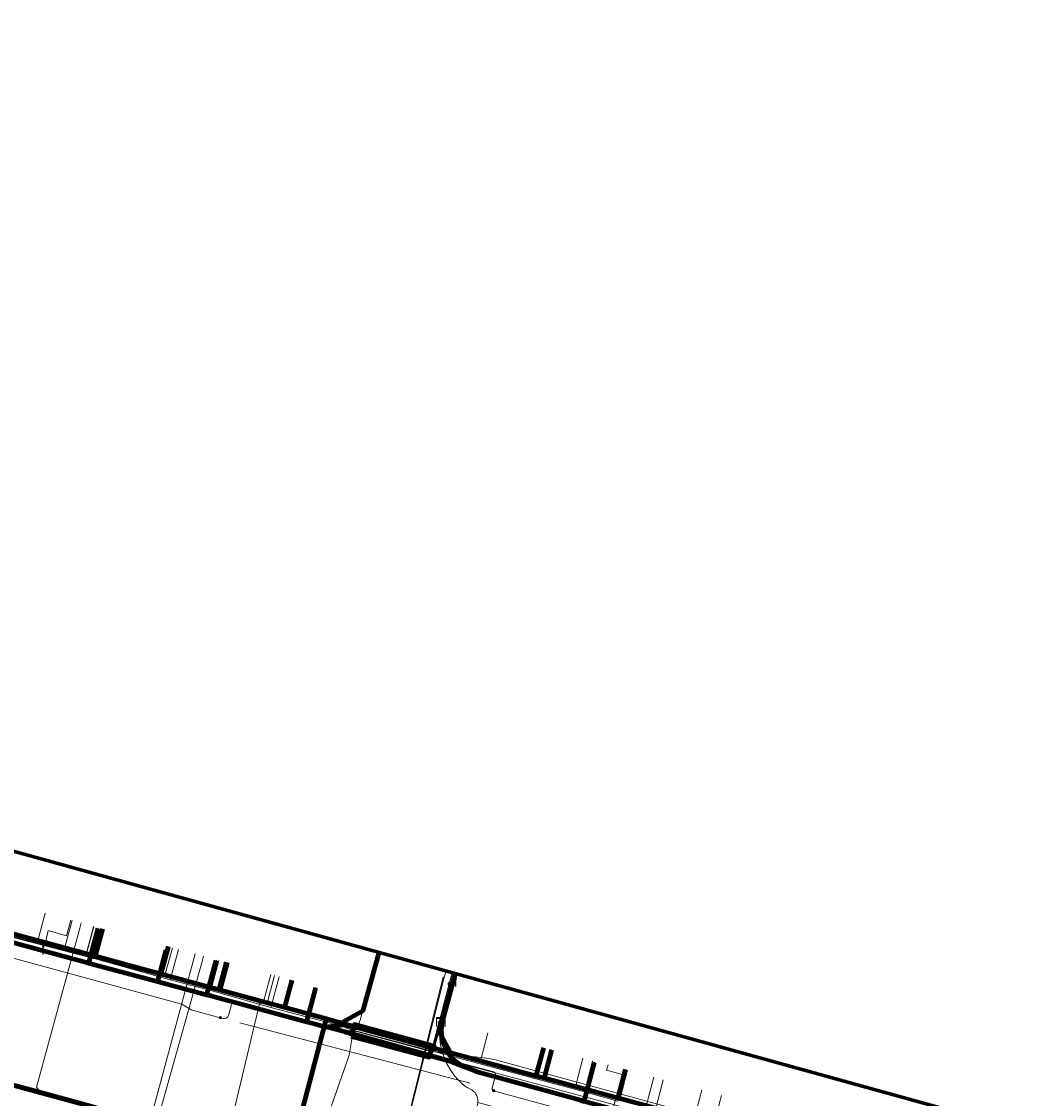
# Model space of a CAD drawing. Extents: x 152558 to 154479, y 462974 to 463683.
# Tile 186 of 256: x 153294 to 153387, y 463583 to 463683. Entities that reach past the tile are written whole.
import ezdxf
from ezdxf.enums import TextEntityAlignment as Align
from ezdxf.lldxf.tags import DXFTag

# ---------------------------------------------------------------- set-up
doc = ezdxf.new("R2010")
doc.units = 0
doc.header["$LTSCALE"] = 0.2
doc.layers.get('0').update_dxf_attribs({"linetype": 'CONTINUOUS'})
for name, color, linetype, lineweight in [('B-RO-KL-DATA_COAXIAAL_17_ZIGGO BV-G', 90, 'KL-DATA-N', 18), ('B-RO-KL-DATA_COAXIAAL_7_ZIGGO BV-G', 90, 'KL-DATA-N', 18), ('B-RO-KL-DATA_HULPSTUK_KPN BV-S', 90, 'CONTINUOUS', 25), ('B-RO-KL-DATA_HULPSTUK_STEDIN NETBEHEER BV-S', 90, 'CONTINUOUS', 25), ('B-RO-KL-DATA_HULPSTUK_ZIGGO BV-S', 90, 'CONTINUOUS', 25), ('B-RO-KL-DATA_KABELBED_KPN BV-G', 90, 'CONTINUOUS', 100), ('B-RO-KL-DATA_KABELBED_ZIGGO BV-G', 90, 'CONTINUOUS', 100), ('B-RO-KL-DATA_MANTELBUIS_BETON_2_KPN BV-G', 90, 'CONTINUOUS', 100), ('B-RO-KL-DATA_MANTELBUIS_PVC_KPN BV-G', 90, 'CONTINUOUS', 100), ('B-RO-KL-DATA_REGGEFIBER OPERATOR BV-G', 90, 'KL-DATA-N', 18), ('B-RO-KL-DATA_STEDIN NETBEHEER BV-G', 90, 'KL-DATA-N', 18), ('B-RO-KL-ET_LS_400 V_STEDIN NETBEHEER BV-G', 190, 'KL-LS-N', 18), ('B-RO-KL-ET_LS_GEMEENTE AMERSFOORT-S', 190, 'CONTINUOUS', 25), ('B-RO-KL-ET_LS_MANTELBUIS_PVC_125_STEDIN NETBEHEER BV-G', 190, 'CONTINUOUS', 100), ('B-RO-KL-ET_MS_10 KV_STEDIN NETBEHEER BV-G', 130, 'KL-MS-N', 18), ('B-RO-KL-ET_MS_MANTELBUIS_PVC_125_STEDIN NETBEHEER BV-G', 130, 'CONTINUOUS', 100), ('B-RO-KL-GAS_LD_HULPSTUK_STEDIN NETBEHEER BV-S', 50, 'CONTINUOUS', 25), ('B-RO-KL-GAS_LD_KOPER_22_0.1 BAR_STEDIN NETBEHEER BV-G', 50, 'KL-GAS-LD-N', 18), ('B-RO-KL-GAS_LD_PE_32_0.1 BAR_STEDIN NETBEHEER BV-G', 50, 'KL-GAS-LD-N', 18), ('B-RO-KL-GAS_LD_PE_40_0.1 BAR_STEDIN NETBEHEER BV-G', 50, 'KL-GAS-LD-N', 18), ('B-RO-KL-GAS_LD_PVC_110_0.1 BAR_STEDIN NETBEHEER BV-G', 50, 'KL-GAS-LD-N', 18), ('B-RO-KL-GAS_LD_PVC_160_0.1 BAR_STEDIN NETBEHEER BV-G', 50, 'KL-GAS-LD-N', 18), ('B-RO-KL-GAS_LD_PVC_63_0.1 BAR_STEDIN NETBEHEER BV-G', 50, 'KL-GAS-LD-N', 18), ('B-RO-KL-GAS_LD_STAAL_34_0.1 BAR_STEDIN NETBEHEER BV-G', 50, 'KL-GAS-LD-N', 18), ('B-RO-KL-WATER_100_VITENS-G', 170, 'KL-WATER-N', 18), ('B-RO-KL-WATER_HULPSTUK_VITENS-S', 170, 'CONTINUOUS', 25), ('B-RO-OG-INFO_ORIENTATIEPOLYGOON-GV', 7, 'CONTINUOUS', 70), ('B-RO-OG-INFO_REGGEFIBER OPERATOR BV-G', 7, 'CONTINUOUS', 18)]:
    doc.layers.add(name, color=color, linetype=linetype, lineweight=lineweight)
doc.styles.add('NLCS-ISO', font='NLCS-ISO.ttf')
tags = doc.linetypes.add('KL-DATA-N', pattern='A,4,-1,[101,NLCS.SHX,S=0.5,R=0,X=0,Y=0],-1,4,-1,["D",Standard,S=1,R=0,X=-0.25,Y=-0.5],-1.5', length=12.5).pattern_tags.tags
tags[18] = DXFTag(74, 10)
tags = doc.linetypes.add('KL-GAS-LD-N', pattern='A,4,-1,[69,NLCS.SHX,S=0.5,R=0,X=0,Y=0],-1,4,-1,["L",Standard,S=1,R=0,X=0.25,Y=-0.5],-2', length=13).pattern_tags.tags
tags[18] = DXFTag(74, 10)
tags = doc.linetypes.add('KL-LS-N', pattern='A,4,-1,[103,NLCS.SHX,S=0.75,R=0,X=0,Y=0],-1,4,-1,["L",Standard,S=1,R=0,X=0,Y=-0.5],-2', length=13).pattern_tags.tags
tags[18] = DXFTag(74, 10)
tags = doc.linetypes.add('KL-MS-N', pattern='A,4,-1,[103,NLCS.SHX,S=0.75,R=0,X=0,Y=0],-1,4,-1,["M",Standard,S=1,R=0,X=0,Y=-0.5],-2', length=13).pattern_tags.tags
tags[18] = DXFTag(74, 10)
doc.linetypes.add('KL-WATER-N', pattern='A,7,-0.5,[168,NLCS.SHX,S=0.75,R=0,X=0.75,Y=0],-2', length=9.5)

# ---------------------------------------------------------------- blocks, each defined once
blk = doc.blocks.new('SKL-WTB_HULP_MOF-SO')
at = {"linetype": 'ByBlock', "lineweight": 18}
h = blk.add_hatch(color=0, dxfattribs=at)
h.dxf.hatch_style = 1
h.paths.add_polyline_path([(-0.5625, 0, 1), (0.5625, 0, 1)])
at = {"color": 0, "linetype": 'ByBlock', "lineweight": 18}
blk.add_circle((0, 0), 0.5625, dxfattribs=at)
at = {"color": 0, "linetype": 'ByBlock', "lineweight": 18, "style": 'NLCS-ISO', "flags": 1}
for tag, p in [('TYPE', (1.5, 0)), ('OMSCHRIJVING', (1.5, -3)), ('LABEL', (1.5, -1.5))]:
    blk.add_attdef(tag, p, '', height=1, dxfattribs=at)
blk = doc.blocks.new('SKL-WTB_HULP_T STUK-SO')
at = {"color": 0, "linetype": 'ByBlock', "lineweight": 18}
blk.add_circle((0, 0), 1, dxfattribs=at)
at = {"color": 0, "linetype": 'ByBlock', "lineweight": -2, "style": 'NLCS-ISO'}
blk.add_text('T', height=1, dxfattribs=at).set_placement((0, 0), align=Align.MIDDLE_CENTER)
at = {"color": 0, "linetype": 'ByBlock', "lineweight": 18, "style": 'NLCS-ISO', "flags": 1}
for tag, p in [('TYPE', (1.5, 0)), ('OMSCHRIJVING', (1.5, -3)), ('LABEL', (1.5, -1.5))]:
    blk.add_attdef(tag, p, '', height=1, dxfattribs=at)
blk = doc.blocks.new('SKL-WTB_HULP_KAST-SO')
at = {"color": 0, "linetype": 'ByBlock', "lineweight": 18}
for points in [[(-2, 2), (2, 2), (2, 1.68), (-2, 1.68)], [(-2, 1.52), (2, 1.52), (2, -2), (-2, -2)]]:
    blk.add_lwpolyline(points, close=True, dxfattribs=at)
at = {"color": 0, "linetype": 'ByBlock', "lineweight": 18, "style": 'NLCS-ISO'}
blk.add_text('kast', height=1.5, dxfattribs=at).set_placement((0, 0), align=Align.MIDDLE_CENTER)
at = {"color": 0, "linetype": 'ByBlock', "lineweight": 18, "style": 'NLCS-ISO', "flags": 1}
for tag, p in [('TYPE', (2.5, 0)), ('OMSCHRIJVING', (2.5, -3)), ('LABEL', (2.5, -1.5))]:
    blk.add_attdef(tag, p, '', height=1, dxfattribs=at)
blk = doc.blocks.new('SKL-WTB_HULP_AFSLUITER-SO')
at = {"color": 0, "linetype": 'ByBlock', "lineweight": 18}
blk.add_lwpolyline([(0, 0.8), (0, -0.8)], dxfattribs=at)
blk.add_circle((0, 0), 1, dxfattribs=at)
at = {"color": 0, "linetype": 'ByBlock', "lineweight": 18, "style": 'NLCS-ISO', "flags": 1}
for tag, p in [('TYPE', (1.5, 0)), ('OMSCHRIJVING', (1.5, -3)), ('LABEL', (1.5, -1.5))]:
    blk.add_attdef(tag, p, '', height=1, dxfattribs=at)
blk = doc.blocks.new('SKL-WTB_HULP_OVERIG-SO')
at = {"color": 0, "linetype": 'ByBlock', "lineweight": 18}
for points in [[(-0.14, 0.14), (0.14, -0.14)], [(0.14, 0.14), (-0.14, -0.14)]]:
    blk.add_lwpolyline(points, dxfattribs=at)
at = {"color": 0, "linetype": 'ByBlock', "lineweight": 18, "style": 'NLCS-ISO', "flags": 1}
for tag, p in [('TYPE', (1.5, 0)), ('OMSCHRIJVING', (1.5, -3)), ('LABEL', (1.5, -1.5))]:
    blk.add_attdef(tag, p, '', height=1, dxfattribs=at)
blk = doc.blocks.new('SKL-ET_LS_MAST-SO')
for p, q in [((-0.05, 2.07), (0.05, 2.07)), ((-0.05, -2), (0.05, -2))]:
    blk.add_line(p, q)
for points in [[(-0.18, 1.76), (-0.22, 1.76), (-0.22, 1.84), (-0.18, 1.84), (-0.18, 1.79)], [(-0.18, 1.49), (-0.22, 1.49), (-0.22, 1.57), (-0.18, 1.57), (-0.18, 1.52)], [(-0.18, 1.79), (-0.05, 1.79)], [(-0.18, 1.76), (-0.05, 1.76)], [(-0.18, 1.52), (-0.05, 1.52)], [(-0.18, 1.49), (-0.05, 1.49)], [(-0.05, -2), (-0.05, 2.07)], [(0.05, -2), (0.05, 2.07)], [(0.18, 1.92), (0.05, 1.92)], [(0.18, 1.89), (0.05, 1.89)], [(0.18, 1.66), (0.05, 1.66)], [(0.18, 1.63), (0.05, 1.63)], [(0.18, 1.39), (0.05, 1.39)], [(0.18, 1.36), (0.05, 1.36)], [(0.18, 1.89), (0.22, 1.89), (0.22, 1.97), (0.18, 1.97), (0.18, 1.92)], [(0.18, 1.63), (0.22, 1.63), (0.22, 1.71), (0.18, 1.71), (0.18, 1.66)], [(0.18, 1.36), (0.22, 1.36), (0.22, 1.44), (0.18, 1.44), (0.18, 1.39)]]:
    blk.add_lwpolyline(points)

msp = doc.modelspace()

# ---------------------------------------------------------------- linework, layer by layer
at = {"layer": 'B-RO-KL-DATA_COAXIAAL_17_ZIGGO BV-G', "flags": 128}
for points in [[(153087.853, 463662.855), (153088.604, 463662.572), (153097.888, 463659.44), (153099.992, 463658.604), (153100.627, 463658.352), (153101.166, 463658.137), (153110.128, 463654.574), (153113.627, 463653.082), (153119.055, 463650.767), (153122.077, 463649.6), (153126.761, 463647.791), (153129.65, 463646.675), (153130.584, 463646.314), (153140.226, 463642.59), (153144.237, 463641.041), (153148.594, 463639.358), (153151.896, 463638.083), (153154.602, 463637.038), (153159.273, 463635.234), (153171.238, 463631.417), (153177.681, 463629.694), (153180.669, 463628.896), (153186.383, 463627.368), (153194.116, 463625.301), (153194.985, 463625.069), (153205.813, 463622.174), (153206.296, 463622.045), (153211.903, 463620.546), (153222.447, 463617.673), (153226.967, 463616.442), (153234.094, 463614.5), (153238.711, 463613.242), (153238.699, 463613.199), (153240.36, 463612.751), (153242.547, 463612.161), (153242.556, 463612.195), (153248.236, 463610.647), (153251.877, 463609.656), (153257.363, 463608.163), (153258.41, 463607.878), (153263.138, 463606.591), (153267.659, 463605.361), (153275.461, 463603.238), (153282, 463601.458), (153284.412, 463600.802), (153312.106, 463593.298), (153315.383, 463592.41), (153316.199, 463592.189), (153318.091, 463591.676), (153320.987, 463590.89), (153321.951, 463590.626), (153323.333, 463590.248), (153333.437, 463587.483), (153332.352, 463589.483), (153332.582, 463590.339)], [(153087.853, 463662.855), (153088.604, 463662.572), (153097.888, 463659.44), (153099.992, 463658.604), (153100.627, 463658.352), (153101.166, 463658.137), (153110.128, 463654.574), (153113.627, 463653.082), (153119.055, 463650.767), (153122.077, 463649.6), (153126.761, 463647.791), (153129.65, 463646.675), (153130.584, 463646.314), (153140.226, 463642.59), (153144.237, 463641.041), (153148.594, 463639.358), (153151.896, 463638.083), (153154.602, 463637.038), (153159.273, 463635.234), (153171.238, 463631.417), (153177.681, 463629.694), (153180.669, 463628.896), (153186.383, 463627.368), (153194.116, 463625.301), (153194.985, 463625.069), (153205.813, 463622.174), (153206.296, 463622.045), (153211.903, 463620.546), (153222.447, 463617.673), (153226.967, 463616.442), (153234.094, 463614.5), (153238.711, 463613.242), (153238.699, 463613.199), (153240.36, 463612.751), (153242.547, 463612.161), (153242.556, 463612.195), (153248.236, 463610.647), (153251.877, 463609.656), (153257.363, 463608.163), (153258.41, 463607.878), (153263.138, 463606.591), (153267.659, 463605.361), (153275.461, 463603.238), (153282, 463601.458), (153284.412, 463600.802), (153312.106, 463593.298), (153315.383, 463592.41), (153316.199, 463592.189), (153318.091, 463591.676), (153320.987, 463590.89), (153321.951, 463590.626), (153323.333, 463590.248), (153333.437, 463587.483), (153332.352, 463589.483), (153332.582, 463590.339)], [(153325.03, 463555.309), (153326.833, 463565.294), (153328.014, 463571.83), (153328.08, 463572.194), (153322.274, 463573.794), (153318.608, 463574.805), (153317.837, 463575.018), (153321.951, 463590.626), (153323.333, 463590.248), (153325.368, 463591.378), (153326.832, 463596.772)], [(153332.582, 463590.339), (153332.352, 463589.483), (153333.437, 463587.483), (153336.143, 463586.743), (153341.418, 463585.326), (153342.158, 463585.128), (153349.01, 463583.288), (153359.234, 463580.541), (153359.718, 463580.411), (153361.509, 463579.93), (153370.048, 463577.637), (153370.873, 463577.415), (153371.098, 463577.351), (153371.1, 463577.35)], [(153332.582, 463590.339), (153332.352, 463589.483), (153333.437, 463587.483), (153336.143, 463586.743), (153341.418, 463585.326), (153342.158, 463585.128), (153349.01, 463583.288), (153359.234, 463580.541), (153359.718, 463580.411), (153361.509, 463579.93), (153370.048, 463577.637), (153370.873, 463577.415), (153371.098, 463577.351), (153371.1, 463577.35)]]:
    msp.add_lwpolyline(points, dxfattribs=at)
at = {"layer": 'B-RO-KL-DATA_COAXIAAL_7_ZIGGO BV-G', "flags": 128}
for points in [[(153316.512, 463541.323), (153317.02, 463541.232), (153316.969, 463540.937), (153318.681, 463540.689), (153318.399, 463542.754), (153317.777, 463547.296), (153317.659, 463548.156), (153317.592, 463548.65), (153318.452, 463553.268), (153322.118, 463572.957), (153322.192, 463573.352), (153322.274, 463573.794), (153318.608, 463574.805), (153317.837, 463575.018), (153321.951, 463590.626), (153320.987, 463590.89), (153318.091, 463591.676), (153316.199, 463592.189), (153315.383, 463592.41), (153312.106, 463593.298), (153306.605, 463594.792), (153300.523, 463596.442), (153301.204, 463598.951)], [(153316.512, 463541.323), (153317.02, 463541.232), (153316.969, 463540.937), (153318.681, 463540.689), (153318.399, 463542.754), (153317.777, 463547.296), (153317.659, 463548.156), (153317.592, 463548.65), (153318.452, 463553.268), (153322.118, 463572.957), (153322.192, 463573.352), (153322.274, 463573.794), (153318.608, 463574.805), (153317.837, 463575.018), (153321.951, 463590.626), (153320.987, 463590.89), (153318.091, 463591.676), (153316.199, 463592.189), (153315.383, 463592.41), (153312.106, 463593.298), (153306.605, 463594.792), (153307.286, 463597.301)], [(153316.512, 463541.323), (153317.02, 463541.232), (153316.969, 463540.937), (153318.681, 463540.689), (153318.399, 463542.754), (153317.777, 463547.296), (153317.659, 463548.156), (153317.592, 463548.65), (153318.452, 463553.268), (153322.118, 463572.957), (153322.192, 463573.352), (153322.274, 463573.794), (153318.608, 463574.805), (153317.837, 463575.018), (153321.951, 463590.626), (153320.987, 463590.89), (153318.091, 463591.676), (153316.199, 463592.189), (153315.383, 463592.41), (153312.106, 463593.298), (153312.788, 463595.813)], [(153368.319, 463537.371), (153368.638, 463539.272), (153371.869, 463558.545), (153370.775, 463560.345), (153370.518, 463560.767), (153368.65, 463561.268), (153372.638, 463576.913), (153371.1, 463577.35), (153371.098, 463577.351), (153370.873, 463577.415), (153370.048, 463577.637), (153361.509, 463579.93), (153359.718, 463580.411), (153359.234, 463580.541), (153349.01, 463583.288), (153342.158, 463585.128), (153341.418, 463585.326), (153342.123, 463587.934)], [(153368.319, 463537.371), (153368.638, 463539.272), (153371.869, 463558.545), (153370.775, 463560.345), (153370.518, 463560.767), (153368.65, 463561.268), (153372.638, 463576.913), (153371.1, 463577.35), (153371.098, 463577.351), (153370.873, 463577.415), (153370.048, 463577.637), (153361.509, 463579.93), (153359.718, 463580.411), (153359.234, 463580.541), (153349.01, 463583.288), (153342.158, 463585.128), (153342.826, 463587.75)], [(153368.319, 463537.371), (153368.638, 463539.272), (153371.869, 463558.545), (153370.775, 463560.345), (153370.518, 463560.767), (153368.65, 463561.268), (153372.638, 463576.913), (153371.1, 463577.35), (153371.098, 463577.351), (153370.873, 463577.415), (153370.048, 463577.637), (153361.509, 463579.93), (153359.718, 463580.411), (153359.234, 463580.541), (153349.01, 463583.288), (153349.677, 463585.905)]]:
    msp.add_lwpolyline(points, dxfattribs=at)
at = {"layer": 'B-RO-KL-DATA_KABELBED_KPN BV-G', "flags": 128}
for points in [[(153388.93, 463558.535), (153371.595, 463563.056), (153369.652, 463563.568), (153354.195, 463567.645), (153352.502, 463568.091), (153351.653, 463568.315), (153333.624, 463572.947), (153318.596, 463577.193), (153309.159, 463580.003), (153284.508, 463586.716), (153265.219, 463592.031), (153248.428, 463596.665), (153210.198, 463606.655), (153192.878, 463611.344), (153173.539, 463616.517), (153170.214, 463617.449), (153165.177, 463619.124), (153154.707, 463622.925)], [(153226.949, 463615.345), (153233.993, 463613.476), (153238.854, 463612.187), (153246.072, 463610.271), (153249.161, 463609.452), (153250.71, 463609.035), (153263.37, 463605.628), (153269.7, 463603.924), (153270.374, 463603.743), (153274.719, 463602.573), (153281.145, 463600.843), (153281.727, 463600.687), (153288.467, 463598.873), (153299.659, 463595.86), (153299.954, 463595.781), (153306.342, 463594.062), (153310.894, 463592.837), (153311.276, 463592.734), (153320.148, 463590.346), (153320.875, 463590.15), (153321.872, 463589.878)], [(153299.659, 463595.86), (153299.954, 463595.781), (153300.8, 463598.99)], [(153306.342, 463594.061), (153306.342, 463594.062), (153307.11, 463596.958)], [(153311.276, 463592.734), (153310.894, 463592.837), (153311.733, 463596.022)], [(153333.889, 463594.821), (153332.737, 463590.466), (153332.67, 463590.169), (153332.629, 463589.867), (153332.612, 463589.563), (153332.62, 463589.259), (153332.653, 463588.956), (153332.711, 463588.657), (153332.793, 463588.364), (153332.9, 463588.079), (153333.029, 463587.803), (153333.181, 463587.539)], [(153320.148, 463590.346), (153320.98, 463593.488)], [(153321.872, 463589.878), (153323.852, 463590.076), (153325.39, 463589.656), (153332.145, 463587.821), (153333.181, 463587.539)], [(153334.818, 463586.132), (153334.799, 463586.139), (153333.299, 463586.724), (153323.662, 463589.391), (153321.872, 463589.878)], [(153323.662, 463589.391), (153333.299, 463586.724)], [(153325.39, 463589.655), (153332.145, 463587.821)], [(153333.181, 463587.539), (153333.358, 463587.284), (153333.555, 463587.045), (153333.771, 463586.823), (153334.006, 463586.62), (153334.256, 463586.438), (153334.521, 463586.277), (153334.799, 463586.139), (153334.818, 463586.131)], [(153345.477, 463583.063), (153345.864, 463582.957), (153346.819, 463586.568)], [(153360.225, 463579.021), (153345.864, 463582.957), (153345.477, 463583.063), (153336.1, 463585.633), (153334.818, 463586.132)]]:
    msp.add_lwpolyline(points, dxfattribs=at)
at = {"layer": 'B-RO-KL-DATA_KABELBED_ZIGGO BV-G', "flags": 128}
for points in [[(153284.412, 463600.802), (153312.106, 463593.298)], [(153292.415, 463598.641), (153300.523, 463596.442)], [(153301.204, 463598.951), (153300.523, 463596.442)], [(153307.286, 463597.301), (153306.605, 463594.792)], [(153300.523, 463596.442), (153306.605, 463594.792)], [(153323.333, 463590.248), (153325.368, 463591.378), (153326.848, 463596.768)], [(153312.106, 463593.298), (153312.788, 463595.813)], [(153306.605, 463594.792), (153312.106, 463593.298)], [(153318.772, 463594.185), (153318.091, 463591.676)], [(153312.106, 463593.298), (153316.199, 463592.189)], [(153316.199, 463592.189), (153318.091, 463591.676)], [(153318.091, 463591.676), (153321.951, 463590.626)], [(153321.951, 463590.626), (153317.837, 463575.018)], [(153321.951, 463590.626), (153323.333, 463590.248)], [(153323.333, 463590.248), (153333.437, 463587.483)], [(153332.582, 463590.339), (153332.352, 463589.483), (153333.437, 463587.483)], [(153333.437, 463587.483), (153341.418, 463585.326)], [(153341.418, 463585.326), (153342.123, 463587.934)], [(153342.826, 463587.75), (153342.158, 463585.128)], [(153341.418, 463585.326), (153342.158, 463585.128)], [(153349.677, 463585.905), (153349.01, 463583.288)], [(153342.158, 463585.128), (153349.01, 463583.288)], [(153349.01, 463583.288), (153359.234, 463580.541)]]:
    msp.add_lwpolyline(points, dxfattribs=at)
at = {"layer": 'B-RO-KL-DATA_MANTELBUIS_BETON_2_KPN BV-G', "flags": 128}
msp.add_lwpolyline([(153323.662, 463589.391), (153333.299, 463586.724)], dxfattribs=at)
at = {"layer": 'B-RO-KL-DATA_MANTELBUIS_PVC_KPN BV-G', "flags": 128}
msp.add_lwpolyline([(153325.39, 463589.655), (153332.145, 463587.821)], dxfattribs=at)
msp.add_lwpolyline([(153325.39, 463589.655), (153332.145, 463587.821)], dxfattribs=at)
at = {"layer": 'B-RO-KL-DATA_REGGEFIBER OPERATOR BV-G', "flags": 128}
for points in [[(153295.16, 463597.628), (153295.908, 463600.388)], [(153286.778, 463599.85), (153295.16, 463597.628)], [(153299.666, 463596.423), (153300.41, 463599.166)], [(153295.16, 463597.628), (153299.666, 463596.423)], [(153299.666, 463596.423), (153307.49, 463594.214)], [(153307.49, 463594.214), (153308.256, 463597.038)], [(153319.776, 463574.774), (153320.114, 463575.921), (153324.074, 463587.234), (153324.484, 463589.65), (153324.726, 463589.582), (153325.095, 463590.482), (153326.459, 463595.699), (153326.886, 463596.757)], [(153311.242, 463593.228), (153312, 463596.022)], [(153307.49, 463594.214), (153311.242, 463593.228)], [(153316.803, 463591.667), (153317.574, 463594.51)], [(153317.574, 463594.51), (153317.6, 463594.5)], [(153333.062, 463595.05), (153332.872, 463594.43), (153325.198, 463563.924), (153325.392, 463562.093), (153325.611, 463561.919), (153325.871, 463562.158), (153325.931, 463562.685), (153325.764, 463564.049), (153326.145, 463566.504), (153326.396, 463567.308)], [(153333.612, 463594.897), (153331.715, 463587.636), (153341.143, 463585.098), (153345.873, 463583.847)], [(153311.242, 463593.228), (153316.803, 463591.667)], [(153319.776, 463574.774), (153320.114, 463575.921), (153324.074, 463587.234), (153324.484, 463589.65), (153316.803, 463591.667)], [(153345.873, 463583.847), (153346.636, 463586.69)], [(153346.6, 463586.7), (153346.636, 463586.69)], [(153348.969, 463582.973), (153349.751, 463585.884)], [(153345.873, 463583.847), (153348.969, 463582.973)]]:
    msp.add_lwpolyline(points, dxfattribs=at)
at = {"layer": 'B-RO-KL-DATA_STEDIN NETBEHEER BV-G', "flags": 128}
for points in [[(153473.263, 463550.442), (153433.755, 463560.95), (153416.406, 463565.655), (153408.38, 463567.382), (153389.93, 463572.514), (153337.623, 463586.82), (153337.007, 463586.94), (153331.645, 463587.581), (153324.4, 463589.524), (153320.987, 463590.89), (153286.264, 463600.413), (153249.201, 463610.489), (153177.101, 463629.85), (153157.476, 463636.035), (153119.814, 463650.688), (153096.893, 463659.439), (153085.434, 463663.514), (153085.43, 463663.502), (153085.227, 463663.581)], [(154241.663, 463272.775), (154240.779, 463273.319), (154238.716, 463275.312), (154219.28, 463297.994), (154209.469, 463309.481), (154205.844, 463312.881), (154202.281, 463315.87), (154197.657, 463319.445), (154195.282, 463321.202), (154168.159, 463335.795), (154154.035, 463339.957), (154153.41, 463340.426), (154153.097, 463341.129), (154153.097, 463341.715), (154155.16, 463351.571), (154153.857, 463351.607), (154153.071, 463351.777), (154152.269, 463351.826), (154143.433, 463353.101), (154139.353, 463354.145), (154133.483, 463355.941), (154111.247, 463365.15), (154102.91, 463369.317), (154098.034, 463371.285), (154083.4, 463376.845), (154070.391, 463380.933), (154042.913, 463389.369), (154000, 463402.641), (153971.113, 463411.354), (153951.788, 463417.517), (153936.83, 463421.583), (153912.116, 463429.29), (153901.725, 463431.913), (153899.74, 463432.245), (153897.717, 463432.796), (153892.884, 463431.796), (153879.879, 463435.343), (153872.535, 463437.292), (153870.878, 463438.371), (153868.804, 463439.134), (153866.524, 463438.937), (153834.598, 463447.402), (153819.304, 463451.731), (153785.875, 463460.819), (153738.066, 463474.273), (153704.153, 463482.996), (153640.722, 463500), (153619.302, 463505.321), (153578.059, 463516.512), (153523.566, 463531.081), (153512.661, 463534.039), (153484.716, 463541.417), (153458.418, 463548.696), (153457.352, 463553.635), (153413.527, 463565.319), (153389.742, 463571.84), (153370.691, 463576.739), (153320.778, 463590.118), (153286.029, 463599.544), (153248.965, 463609.62), (153211.671, 463619.676), (153176.869, 463628.98), (153157.188, 463635.289), (153111.754, 463653.166), (153096.88, 463659.382), (153091.537, 463661.836)], [(153312.123, 463590.716), (153309.419, 463591.452), (153308.552, 463591.981), (153285.665, 463598.214), (153248.598, 463608.27), (153211.283, 463618.227), (153176.533, 463627.725), (153156.9, 463634.543), (153112.771, 463651.694), (153111.102, 463652.362)], [(153333.762, 463594.856), (153331.88, 463587.592)], [(153312.123, 463590.716), (153312.412, 463590.637), (153312.5, 463590.635), (153312.67, 463590.679), (153312.811, 463590.783), (153312.902, 463590.931), (153313.165, 463591.93), (153313.191, 463591.984), (153313.271, 463592.073), (153313.322, 463592.105), (153313.436, 463592.139), (153313.496, 463592.14), (153323.878, 463589.34), (153323.958, 463589.339), (153324.032, 463589.368), (153324.09, 463589.424), (153324.143, 463589.506), (153324.222, 463589.563), (153324.317, 463589.587), (153324.412, 463589.572), (153331.658, 463587.63), (153331.74, 463587.554), (153331.776, 463587.414), (153331.838, 463587.29), (153331.885, 463587.238), (153332, 463587.162), (153337.484, 463585.693), (153337.561, 463585.643), (153337.615, 463585.569), (153337.64, 463585.435), (153337.314, 463584.168), (153337.34, 463584.05), (153337.39, 463583.986), (153337.459, 463583.943)], [(153313.947, 463590.239), (153335.277, 463584.664)], [(153370.708, 463574.877), (153337.459, 463583.943)]]:
    msp.add_lwpolyline(points, dxfattribs=at)
at = {"layer": 'B-RO-KL-ET_LS_400 V_STEDIN NETBEHEER BV-G', "flags": 128}
for points in [[(153433.626, 463560.467), (153432.702, 463560.824), (153413.653, 463565.803), (153370.899, 463577.512), (153353.533, 463582.177), (153336.176, 463586.736), (153321.013, 463590.986), (153286.264, 463600.413), (153284.49, 463601.092), (153249.149, 463610.296), (153248.178, 463610.435), (153212.923, 463619.943), (153211.877, 463620.449), (153194.476, 463625.101), (153177.05, 463629.657), (153173.779, 463630.65), (153169.879, 463631.872), (153166.077, 463633.103), (153162.286, 463634.37), (153157.465, 463636.041), (153135.356, 463644.471), (153096.731, 463659.129), (153087.319, 463662.937), (153087.161, 463663.046)], [(153298.402, 463599.711), (153297.67, 463597.03), (153298.712, 463597.016), (153298.717, 463597.035)], [(153299.227, 463599.487), (153299.096, 463599.005)], [(153299.096, 463599.005), (153295.099, 463584.277), (153295.288, 463584.018)], [(153309.809, 463596.616), (153305.618, 463581.165)], [(153310.581, 463596.406), (153310.45, 463595.924)], [(153310.45, 463595.924), (153306.244, 463580.989)], [(153316.807, 463594.717), (153316.153, 463592.304), (153315.759, 463591.997)], [(153333.762, 463594.856), (153333.467, 463593.758), (153333.372, 463593.403), (153332.666, 463590.777), (153332.54, 463590.159), (153332.477, 463589.531), (153332.47, 463589.215), (153332.49, 463588.727), (153332.548, 463588.242), (153332.644, 463587.763), (153332.778, 463587.293), (153332.948, 463586.835), (153333.092, 463586.516), (153333.433, 463585.904), (153333.841, 463585.334), (153334.177, 463584.95), (153334.543, 463584.596), (153334.736, 463584.43), (153335.014, 463584.254), (153335.427, 463584.025), (153335.542, 463583.941), (153335.74, 463583.738), (153335.82, 463583.621), (153335.9, 463583.466), (153335.959, 463583.301), (153335.994, 463583.13), (153335.997, 463582.85), (153335.992, 463582.782), (153335.885, 463582.362), (153334.376, 463576.426), (153334.311, 463576.245), (153334.236, 463576.066), (153334.054, 463575.724), (153333.792, 463575.349), (153333.619, 463575.15), (153333.43, 463574.965), (153333.228, 463574.796), (153333.014, 463574.642), (153332.746, 463574.484)], [(153315.759, 463591.997), (153312.711, 463579.168)], [(153328.215, 463574.801), (153318.935, 463577.415), (153317.081, 463577.937), (153316.513, 463578.097), (153312.711, 463579.168), (153310.739, 463579.724), (153310.077, 463579.91), (153308.991, 463580.216), (153306.244, 463580.989), (153305.618, 463581.165), (153303.997, 463581.622), (153303.732, 463581.697), (153302.91, 463581.929), (153301.301, 463582.377), (153300.125, 463582.698), (153299.902, 463582.759), (153298.24, 463583.213), (153296.97, 463583.559), (153295.288, 463584.018), (153295.057, 463584.081), (153292.403, 463584.805), (153291.132, 463585.152), (153287.241, 463586.213), (153286.306, 463586.468), (153286.222, 463586.491), (153283.358, 463587.273), (153282.576, 463587.486)], [(153348.064, 463586.338), (153347.934, 463585.855), (153349.383, 463585.466), (153347.826, 463579.671), (153335.997, 463582.85)], [(153352.323, 463585.194), (153350.506, 463578.433), (153335.885, 463582.362)], [(153358.588, 463583.511), (153357.291, 463578.682), (153369.549, 463575.39)]]:
    msp.add_lwpolyline(points, dxfattribs=at)
at = {"layer": 'B-RO-KL-ET_LS_MANTELBUIS_PVC_125_STEDIN NETBEHEER BV-G', "flags": 128}
msp.add_lwpolyline([(153324.265, 463589.017), (153331.503, 463587.05), (153331.787, 463588.112), (153324.549, 463590.079), (153324.265, 463589.017)], dxfattribs=at)
at = {"layer": 'B-RO-KL-ET_MS_10 KV_STEDIN NETBEHEER BV-G', "flags": 128}
msp.add_lwpolyline([(153454.939, 463554.278), (153413.527, 463565.319), (153389.742, 463571.84), (153370.691, 463576.739), (153320.778, 463590.118), (153286.029, 463599.544), (153248.965, 463609.62), (153211.671, 463619.676), (153176.869, 463628.98), (153157.188, 463635.289), (153111.929, 463653.101), (153112.817, 463655.428)], dxfattribs=at)
at = {"layer": 'B-RO-KL-ET_MS_MANTELBUIS_PVC_125_STEDIN NETBEHEER BV-G', "flags": 128}
msp.add_lwpolyline([(153324.265, 463589.017), (153331.503, 463587.05), (153331.787, 463588.112), (153324.549, 463590.079), (153324.265, 463589.017)], dxfattribs=at)
at = {"layer": 'B-RO-KL-GAS_LD_KOPER_22_0.1 BAR_STEDIN NETBEHEER BV-G', "flags": 128}
msp.add_lwpolyline([(153300.385, 463599.173), (153299.748, 463596.826), (153300.178, 463596.503)], dxfattribs=at)
at = {"layer": 'B-RO-KL-GAS_LD_PE_32_0.1 BAR_STEDIN NETBEHEER BV-G', "flags": 128}
for points in [[(153295.93, 463597.649), (153296.16, 463598.78), (153297.858, 463598.283), (153298.261, 463599.749)], [(153307.686, 463597.192), (153307.052, 463594.856), (153307.482, 463594.533)], [(153312.511, 463595.883), (153311.827, 463593.361)], [(153317.16, 463594.622), (153316.531, 463592.299), (153316.933, 463591.984)], [(153345.746, 463586.961), (153345.102, 463584.564), (153345.532, 463584.241)], [(153349.513, 463585.949), (153348.815, 463583.351)]]:
    msp.add_lwpolyline(points, dxfattribs=at)
at = {"layer": 'B-RO-KL-GAS_LD_PE_40_0.1 BAR_STEDIN NETBEHEER BV-G', "flags": 128}
msp.add_lwpolyline([(153336.94, 463589.326), (153336.262, 463586.802)], dxfattribs=at)
at = {"layer": 'B-RO-KL-GAS_LD_PVC_110_0.1 BAR_STEDIN NETBEHEER BV-G', "flags": 128}
msp.add_lwpolyline([(153331.966, 463588.001), (153332.166, 463588.799)], dxfattribs=at)
at = {"layer": 'B-RO-KL-GAS_LD_PVC_160_0.1 BAR_STEDIN NETBEHEER BV-G', "flags": 128}
for points in [[(153101.807, 463657.611), (153114.016, 463652.855), (153117.993, 463651.329), (153120.896, 463650.224), (153123.04, 463649.408), (153124.121, 463648.974), (153125.235, 463648.526), (153127.15, 463647.768), (153133.207, 463645.439), (153134.846, 463644.809), (153135.595, 463644.521), (153139.03, 463643.224), (153140.853, 463642.541), (153143.771, 463641.448), (153145.109, 463640.947), (153147.084, 463640.174), (153148.213, 463639.732), (153151.312, 463638.518), (153151.9, 463638.288), (153159.733, 463635.221), (153165.939, 463633.105), (153171.638, 463631.424), (153178.157, 463629.631), (153181.626, 463628.687), (153185.341, 463627.676), (153188.156, 463626.91), (153189.121, 463626.648), (153191.157, 463626.094), (153197.816, 463624.283), (153199.066, 463623.943), (153200.61, 463623.525), (153202.489, 463623.015), (153206.254, 463621.994), (153211.303, 463620.625), (153213.649, 463619.991), (153215.592, 463619.471), (153221.061, 463618.006), (153222.037, 463617.745), (153226.093, 463616.651), (153227.345, 463616.311), (153233.343, 463614.682), (153235.954, 463613.973), (153238.281, 463613.341), (153238.946, 463613.161), (153242.72, 463612.134), (153245.917, 463611.265), (153249.762, 463610.22), (153251.971, 463609.621), (153258.143, 463607.941), (153258.806, 463607.756), (153263.429, 463606.469), (153263.991, 463606.312), (153269.863, 463604.68), (153271.256, 463604.304), (153274.894, 463603.323), (153275.89, 463603.054), (153278.52, 463602.345), (153282.952, 463601.15), (153287.04, 463600.047), (153288.638, 463599.616), (153292.424, 463598.595), (153295.737, 463597.701), (153295.926, 463597.65), (153295.93, 463597.649), (153298.94, 463596.837), (153300.178, 463596.503), (153304.116, 463595.441), (153307.482, 463594.533), (153309.162, 463594.08), (153311.827, 463593.361), (153315.192, 463592.453), (153316.933, 463591.984), (153320.987, 463590.89), (153331.966, 463588.001)], [(153331.966, 463588.001), (153336.262, 463586.802), (153337.117, 463586.563), (153341.507, 463585.337), (153345.532, 463584.241), (153347.259, 463583.773), (153347.83, 463583.618), (153348.815, 463583.351), (153352.01, 463582.486), (153353.597, 463582.056), (153355.568, 463581.522), (153361.021, 463580.059), (153361.761, 463579.861), (153362.666, 463579.619), (153367.751, 463578.259), (153376.225, 463575.975)]]:
    msp.add_lwpolyline(points, dxfattribs=at)
at = {"layer": 'B-RO-KL-GAS_LD_PVC_63_0.1 BAR_STEDIN NETBEHEER BV-G', "flags": 128}
msp.add_lwpolyline([(153332.166, 463588.799), (153333.03, 463591.88), (153333.817, 463594.841)], dxfattribs=at)
at = {"layer": 'B-RO-KL-GAS_LD_STAAL_34_0.1 BAR_STEDIN NETBEHEER BV-G', "flags": 128}
for points in [[(153353.192, 463584.96), (153352.544, 463582.548), (153352.01, 463582.486)], [(153356.753, 463584.004), (153356.103, 463581.584), (153355.568, 463581.522)]]:
    msp.add_lwpolyline(points, dxfattribs=at)
at = {"layer": 'B-RO-KL-WATER_100_VITENS-G', "flags": 128}
for points in [[(153169.591, 463631.827), (153177.222, 463629.782), (153178.759, 463629.37), (153185.107, 463627.668), (153191.205, 463626.034), (153197.053, 463624.467), (153203.151, 463622.832), (153206.883, 463621.832), (153214.596, 463619.764), (153220.944, 463618.062), (153227.042, 463616.427), (153232.89, 463614.86), (153238.738, 463613.293), (153243.653, 463611.976), (153246.021, 463611.341), (153250.401, 463610.145), (153257.932, 463608.089), (153264.024, 463606.426), (153269.862, 463604.832), (153274.253, 463603.509), (153279.801, 463601.838), (153286.134, 463599.931), (153287.661, 463599.531), (153294.336, 463597.784), (153300.415, 463596.193), (153306.33, 463594.644), (153311.257, 463593.354), (153317.485, 463591.724), (153327.999, 463588.972), (153329.543, 463588.551), (153331.852, 463587.921)], [(153333.714, 463594.869), (153333.435, 463593.829)], [(153333.435, 463593.829), (153331.852, 463587.921)], [(153331.852, 463587.921), (153334.644, 463587.16), (153339.953, 463585.676), (153342.845, 463584.868), (153350.784, 463582.649), (153356.868, 463580.949), (153362.024, 463579.508), (153365.734, 463578.471), (153369.72, 463577.357), (153376.006, 463575.561)]]:
    msp.add_lwpolyline(points, dxfattribs=at)
at = {"layer": 'B-RO-OG-INFO_ORIENTATIEPOLYGOON-GV', "flags": 128}
msp.add_lwpolyline([(152558, 463387), (153001, 463152), (154184, 462974), (154479, 462991), (154348, 463253), (154416, 463495), (154184, 463676), (154096, 463676), (153945, 463663), (153854, 463451), (153015, 463683), (152584, 463595)], close=True, dxfattribs=at)
at = {"layer": 'B-RO-OG-INFO_REGGEFIBER OPERATOR BV-G', "flags": 128}
for points in [[(153325.2, 463564), (153332.8, 463594.5)], [(153320.115, 463575.925), (153324.075, 463587.235)]]:
    msp.add_lwpolyline(points, dxfattribs=at)

# ---------------------------------------------------------------- block references
at = {"layer": 'B-RO-KL-DATA_HULPSTUK_KPN BV-S', "xscale": 0.2, "yscale": 0.2, "zscale": 0.2}
for name, p in [('SKL-WTB_HULP_OVERIG-SO', (153300.8, 463598.99)), ('SKL-WTB_HULP_OVERIG-SO', (153307.11, 463596.958)), ('SKL-WTB_HULP_MOF-SO', (153299.659, 463595.86)), ('SKL-WTB_HULP_OVERIG-SO', (153299.659, 463595.86)), ('SKL-WTB_HULP_OVERIG-SO', (153311.733, 463596.022)), ('SKL-WTB_HULP_MOF-SO', (153306.342, 463594.061)), ('SKL-WTB_HULP_OVERIG-SO', (153306.342, 463594.061)), ('SKL-WTB_HULP_OVERIG-SO', (153320.98, 463593.488)), ('SKL-WTB_HULP_MOF-SO', (153311.276, 463592.734)), ('SKL-WTB_HULP_OVERIG-SO', (153311.276, 463592.734)), ('SKL-WTB_HULP_MOF-SO', (153320.147, 463590.346)), ('SKL-WTB_HULP_OVERIG-SO', (153320.147, 463590.346)), ('SKL-WTB_HULP_OVERIG-SO', (153321.872, 463589.878)), ('SKL-WTB_HULP_OVERIG-SO', (153321.872, 463589.878)), ('SKL-WTB_HULP_OVERIG-SO', (153321.872, 463589.878)), ('SKL-WTB_HULP_OVERIG-SO', (153333.181, 463587.539)), ('SKL-WTB_HULP_OVERIG-SO', (153333.181, 463587.539)), ('SKL-WTB_HULP_OVERIG-SO', (153333.181, 463587.539)), ('SKL-WTB_HULP_OVERIG-SO', (153334.818, 463586.132)), ('SKL-WTB_HULP_OVERIG-SO', (153334.818, 463586.132)), ('SKL-WTB_HULP_OVERIG-SO', (153334.818, 463586.131)), ('SKL-WTB_HULP_OVERIG-SO', (153346.819, 463586.568))]:
    msp.add_blockref(name, p, dxfattribs=at)
at = {"layer": 'B-RO-KL-DATA_HULPSTUK_STEDIN NETBEHEER BV-S', "xscale": 0.2, "yscale": 0.2, "zscale": 0.2}
for p in [(153312.123, 463590.716), (153337.459, 463583.943)]:
    msp.add_blockref('SKL-WTB_HULP_MOF-SO', p, dxfattribs=at)
at = {"layer": 'B-RO-KL-DATA_HULPSTUK_ZIGGO BV-S', "xscale": 0.2, "yscale": 0.2, "zscale": 0.2}
msp.add_blockref('SKL-WTB_HULP_KAST-SO', (153332.582, 463590.339), dxfattribs=at)
at = {"layer": 'B-RO-KL-ET_LS_GEMEENTE AMERSFOORT-S', "xscale": 0.2, "yscale": 0.2, "zscale": 0.2}
for p in [(153295.713, 463596.966), (153333.964, 463594.008)]:
    msp.add_blockref('SKL-ET_LS_MAST-SO', p, dxfattribs=at)
at = {"layer": 'B-RO-KL-GAS_LD_HULPSTUK_STEDIN NETBEHEER BV-S', "xscale": 0.2, "yscale": 0.2, "zscale": 0.2}
msp.add_blockref('SKL-WTB_HULP_T STUK-SO', (153331.966, 463588.001), dxfattribs=at)
at = {"layer": 'B-RO-KL-WATER_HULPSTUK_VITENS-S', "xscale": 0.2, "yscale": 0.2, "zscale": 0.2}
for name, p in [('SKL-WTB_HULP_OVERIG-SO', (153294.336, 463597.784)), ('SKL-WTB_HULP_OVERIG-SO', (153300.415, 463596.193)), ('SKL-WTB_HULP_OVERIG-SO', (153306.33, 463594.644)), ('SKL-WTB_HULP_OVERIG-SO', (153311.257, 463593.354)), ('SKL-WTB_HULP_AFSLUITER-SO', (153333.435, 463593.829)), ('SKL-WTB_HULP_OVERIG-SO', (153317.485, 463591.724)), ('SKL-WTB_HULP_OVERIG-SO', (153339.953, 463585.676)), ('SKL-WTB_HULP_OVERIG-SO', (153342.845, 463584.868))]:
    msp.add_blockref(name, p, dxfattribs=at)

doc.saveas('drawing.dxf')
